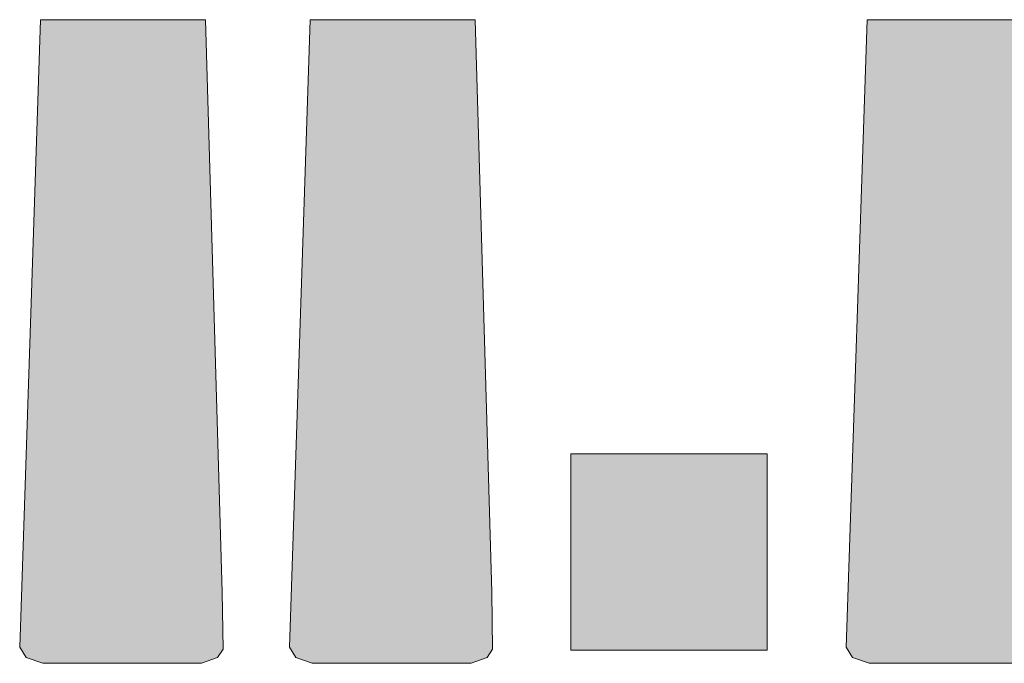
# Model space of a CAD drawing. Header units: millimetres. Extents: x -14761 to 157739, y -22400 to 107990.
# Tile 245 of 256: x 103905 to 106416, y 50210 to 51850. Entities that reach past the tile are written whole.
import ezdxf

# ---------------------------------------------------------------- set-up
doc = ezdxf.new("R2010")
doc.units = ezdxf.units.MM
doc.header["$MEASUREMENT"] = 0
doc.layers.add('Интерьер - лежаки 2', color=7, linetype='Continuous')

msp = doc.modelspace()

# ---------------------------------------------------------------- hatches: boundary and pattern name
at = {"layer": 'Интерьер - лежаки 2', "linetype": 'Continuous', "lineweight": 0, "true_color": 0xffffff}
for points in [[(104421.9, 50391.1), (104378.9, 51850), (103958.9, 51850), (103905.5, 50251.4), (103922.2, 50224.5), (103964.1, 50210), (104368.9, 50210), (104409.7, 50224.5), (104423.8, 50245.9)], [(105109.3, 50391.1), (105066.3, 51850), (104646.3, 51850), (104592.9, 50251.4), (104609.6, 50224.5), (104651.4, 50210), (105056.3, 50210), (105097, 50224.5), (105111.2, 50245.9)], [(106528.6, 50391.1), (106485.6, 51850), (106065.6, 51850), (106012.2, 50251.4), (106028.9, 50224.5), (106070.8, 50210), (106475.6, 50210), (106516.4, 50224.5), (106530.5, 50245.9)], [(105810.9, 50743.8), (105310.9, 50743.8), (105310.9, 50243.8), (105810.9, 50243.8)]]:
    msp.add_hatch(color=7, dxfattribs=at).paths.add_polyline_path(points)

# ---------------------------------------------------------------- linework, layer by layer
at = {"layer": 'Интерьер - лежаки 2', "color": 7, "linetype": 'Continuous', "lineweight": 15}
for p, q in [((105810.9, 50743.8), (105310.9, 50743.8)), ((105310.9, 50743.8), (105310.9, 50243.8)), ((105810.9, 50243.8), (105810.9, 50743.8)), ((105310.9, 50243.8), (105810.9, 50243.8))]:
    msp.add_line(p, q, dxfattribs=at)
at = {"layer": 'Интерьер - лежаки 2', "color": 7, "linetype": 'Continuous', "lineweight": 15, "flags": 128}
for points in [[(104421.9, 50391.1), (104423.8, 50245.9), (104409.7, 50224.5), (104368.9, 50210), (103964.1, 50210), (103922.2, 50224.5), (103905.5, 50251.4), (103958.9, 51850), (104378.9, 51850)], [(105109.3, 50391.1), (105111.2, 50245.9), (105097, 50224.5), (105056.3, 50210), (104651.4, 50210), (104609.6, 50224.5), (104592.9, 50251.4), (104646.3, 51850), (105066.3, 51850)], [(106528.6, 50391.1), (106530.5, 50245.9), (106516.4, 50224.5), (106475.6, 50210), (106070.8, 50210), (106028.9, 50224.5), (106012.2, 50251.4), (106065.6, 51850), (106485.6, 51850)]]:
    msp.add_lwpolyline(points, close=True, dxfattribs=at)

doc.saveas('drawing.dxf')
